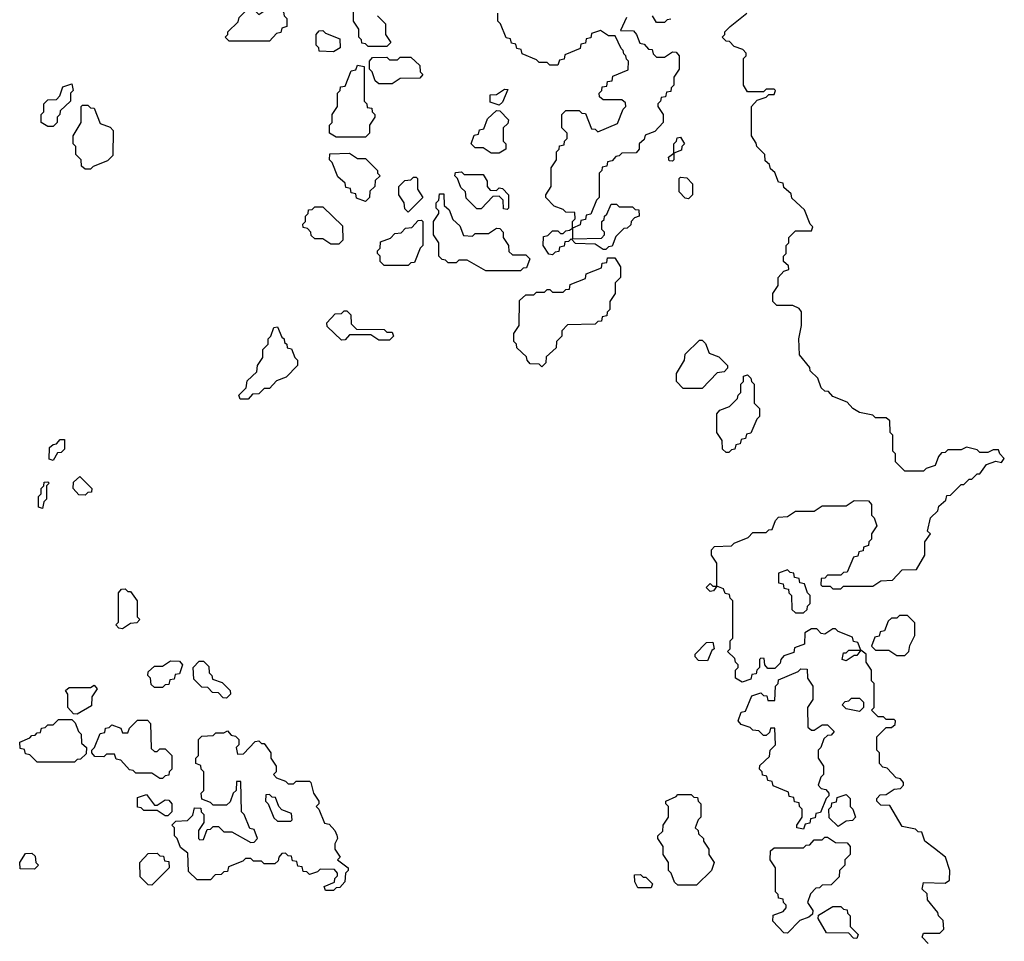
# Model space of a CAD drawing. Extents: x 2776963 to 2884430, y 684484 to 829250.
# Tile 102 of 256: x 2866890 to 2870577, y 767290 to 770740. Entities that reach past the tile are written whole.
import ezdxf

# ---------------------------------------------------------------- set-up
doc = ezdxf.new("R2010")
doc.units = 0

msp = doc.modelspace()

# ---------------------------------------------------------------- linework, layer by layer
at = {"layer": '0CON20XD'}
for points in [[(2867825, 770660), (2867675, 770660), (2867660, 770675), (2867670, 770685), (2867670, 770695), (2867708.3, 770731.7), (2867711.7, 770748.3), (2867741.7, 770778.3), (2867765, 770780), (2867785, 770760), (2867815, 770780), (2867865, 770780), (2867878.3, 770768.3), (2867880, 770755), (2867890, 770745), (2867890, 770715), (2867871.7, 770708.3), (2867868.3, 770691.7), (2867851.7, 770688.3), (2867825, 770660)], [(2868265, 770640), (2868195, 770640), (2868185, 770650), (2868171.7, 770651.7), (2868170, 770665), (2868160, 770675), (2868160, 770705), (2868140, 770735), (2868140, 770785)], [(2868230, 770755), (2868260, 770725), (2868260, 770685), (2868280, 770655), (2868265, 770640)], [(2868971.7, 769901.7), (2868955, 769920), (2868945, 769910), (2868931.7, 769908.3), (2868928.3, 769891.7), (2868911.7, 769888.3), (2868908.3, 769871.7), (2868895, 769870), (2868885, 769860), (2868871.7, 769861.7), (2868850, 769895), (2868851.7, 769928.3), (2868868.3, 769931.7), (2868885, 769950), (2868905, 769950), (2868915, 769940), (2868925, 769940), (2868935, 769950), (2868948.3, 769951.7), (2868960, 769960), (2868960, 769985), (2868970, 769995), (2868968.3, 770018.3), (2868935, 770020), (2868925, 770030), (2868891.7, 770041.7), (2868860, 770075), (2868860, 770085), (2868880, 770115), (2868880, 770185), (2868900, 770215), (2868900, 770245), (2868910, 770255), (2868911.7, 770268.3), (2868928.3, 770271.7), (2868930, 770285), (2868940, 770295), (2868940, 770315), (2868920, 770335), (2868920, 770385), (2868935, 770400), (2868985, 770400), (2868995, 770390), (2869008.3, 770388.3), (2869031.7, 770331.7), (2869045, 770330), (2869055, 770320), (2869128.3, 770351.7), (2869150, 770405), (2869160, 770415), (2869158.3, 770428.3), (2869145, 770440), (2869075, 770440), (2869061.7, 770451.7), (2869060, 770465), (2869070, 770475), (2869071.7, 770488.3), (2869088.3, 770491.7), (2869091.7, 770508.3), (2869108.3, 770511.7), (2869111.7, 770528.3), (2869168.3, 770551.7), (2869170, 770585), (2869161.7, 770591.7), (2869160, 770605), (2869151.7, 770611.7), (2869150, 770625), (2869141.7, 770631.7), (2869120, 770680), (2869095, 770680), (2869065, 770700), (2869031.7, 770688.3), (2869028.3, 770671.7), (2869011.7, 770668.3), (2869008.3, 770651.7), (2868991.7, 770648.3), (2868988.3, 770631.7), (2868931.7, 770608.3), (2868928.3, 770591.7), (2868911.7, 770588.3), (2868905, 770570), (2868875, 770570), (2868865, 770580), (2868835, 770580), (2868825, 770590), (2868771.7, 770611.7), (2868768.3, 770628.3), (2868751.7, 770631.7), (2868748.3, 770648.3), (2868731.7, 770651.7), (2868728.3, 770668.3), (2868711.7, 770671.7), (2868690, 770725), (2868680, 770735), (2868680, 770765)], [(2869161.7, 770748.3), (2869140, 770700), (2869188.3, 770698.3), (2869200, 770685), (2869211.7, 770651.7), (2869228.3, 770648.3), (2869245, 770630), (2869258.3, 770628.3), (2869261.7, 770611.7), (2869275, 770600), (2869305, 770600), (2869335, 770620), (2869348.3, 770618.3), (2869360, 770605), (2869360, 770555), (2869340, 770525), (2869340, 770495), (2869330, 770485), (2869328.3, 770471.7), (2869311.7, 770468.3), (2869308.3, 770451.7), (2869291.7, 770448.3), (2869290, 770435), (2869280, 770425), (2869280, 770415), (2869300, 770385), (2869300, 770355), (2869268.3, 770321.7), (2869231.7, 770308.3), (2869228.3, 770291.7), (2869210, 770275), (2869210, 770255), (2869198.3, 770241.7), (2869145, 770240), (2869135, 770230), (2869121.7, 770228.3), (2869108.3, 770211.7), (2869091.7, 770208.3), (2869088.3, 770191.7), (2869071.7, 770188.3), (2869070, 770175), (2869060, 770165), (2869060, 770075), (2869050, 770065), (2869028.3, 770011.7), (2869011.7, 770008.3), (2869008.3, 769991.7), (2868991.7, 769988.3), (2868988.3, 769971.7), (2868960, 769960), (2868960, 769920), (2869068.3, 769921.7), (2869080, 769935), (2869080, 769945), (2869070, 769955), (2869070, 769985), (2869078.3, 769991.7), (2869080, 770005), (2869088.3, 770011.7), (2869105, 770050), (2869125, 770050), (2869135, 770040), (2869185, 770040), (2869195, 770030), (2869208.3, 770028.3), (2869210, 770005), (2869191.7, 769998.3), (2869180, 769985), (2869178.3, 769971.7), (2869165, 769960), (2869151.7, 769958.3), (2869121.7, 769928.3), (2869108.3, 769891.7), (2869095, 769890), (2869085, 769880), (2869075, 769880), (2869045, 769900), (2868971.7, 769901.7)], [(2869328.3, 770741.7), (2869315, 770740), (2869305, 770730), (2869275, 770730), (2869260, 770755)], [(2870291.7, 767281.7), (2870270, 767305), (2870275, 767320), (2870335, 767320), (2870350, 767335), (2870348.3, 767368.3), (2870330, 767385), (2870328.3, 767398.3), (2870290, 767445), (2870288.3, 767468.3), (2870270, 767485), (2870275, 767510), (2870355, 767507.5), (2870371.7, 767518.3), (2870372.5, 767555), (2870356.7, 767605), (2870315, 767637.5), (2870280, 767665), (2870268.3, 767698.3), (2870255, 767700), (2870245, 767710), (2870195, 767720), (2870148.3, 767798.3), (2870115, 767800), (2870100, 767815), (2870100, 767825), (2870111.7, 767838.3), (2870135, 767840), (2870165, 767860), (2870188.3, 767861.7), (2870200, 767875), (2870200, 767885), (2870188.3, 767898.3), (2870171.7, 767901.7), (2870138.3, 767938.3), (2870121.7, 767941.7), (2870110, 767955), (2870110, 767995), (2870100, 768005), (2870100, 768055), (2870135, 768090), (2870155, 768090), (2870168.3, 768101.7), (2870170, 768115), (2870165, 768120), (2870135, 768120), (2870125, 768130), (2870105, 768130), (2870080, 768155), (2870090, 768165), (2870090, 768255), (2870080, 768265), (2870080, 768305), (2870060, 768335), (2870060, 768365), (2870040, 768380), (2870025, 768360), (2870015, 768360), (2869985, 768340), (2869970, 768345), (2869975, 768370), (2869985, 768370), (2869995, 768380), (2870040, 768380), (2870028.3, 768408.3), (2870011.7, 768411.7), (2870008.3, 768428.3), (2869955, 768450), (2869945, 768460), (2869935, 768460), (2869905, 768440), (2869891.7, 768441.7), (2869875, 768460), (2869855, 768460), (2869830, 768445), (2869828.3, 768401.7), (2869791.7, 768388.3), (2869788.3, 768371.7), (2869751.7, 768358.3), (2869740, 768345), (2869738.3, 768331.7), (2869718.3, 768311.7), (2869691.7, 768311.7), (2869680, 768325), (2869678.3, 768348.3), (2869665, 768350), (2869660, 768345), (2869660, 768315), (2869650, 768305), (2869648.3, 768291.7), (2869631.7, 768288.3), (2869628.3, 768271.7), (2869595, 768260), (2869570, 768275), (2869570, 768305), (2869580, 768315), (2869580, 768325), (2869570, 768335), (2869568.3, 768348.3), (2869540, 768375), (2869550, 768385), (2869550, 768415), (2869560, 768425), (2869560, 768565), (2869550, 768575), (2869548.3, 768588.3), (2869531.7, 768591.7), (2869525, 768610), (2869500, 768620), (2869488.3, 768601.7), (2869475, 768600), (2869460, 768615), (2869475, 768630), (2869485, 768620), (2869500, 768620), (2869500, 768705), (2869480, 768735), (2869480, 768755), (2869491.7, 768768.3), (2869555, 768770), (2869565, 768780), (2869618.3, 768801.7), (2869635, 768820), (2869685, 768820), (2869695, 768830), (2869708.3, 768831.7), (2869720, 768865), (2869731.7, 768878.3), (2869765, 768880), (2869795, 768900), (2869865, 768900), (2869895, 768920), (2869985, 768920), (2870015, 768940), (2870068.3, 768938.3), (2870080, 768925), (2870080, 768885), (2870090, 768875), (2870100, 768845), (2870080, 768815), (2870080, 768795), (2870070, 768785), (2870068.3, 768771.7), (2870050, 768765), (2870048.3, 768751.7), (2870031.7, 768748.3), (2870028.3, 768731.7), (2870011.7, 768728.3), (2869988.3, 768671.7), (2869975, 768670), (2869965, 768660), (2869915, 768660), (2869905, 768650), (2869891.7, 768648.3), (2869890, 768625), (2869895, 768620), (2869925, 768620), (2869935, 768610), (2869965, 768610), (2869975, 768620), (2870085, 768620), (2870115, 768640), (2870158.3, 768641.7), (2870195, 768680), (2870248.3, 768681.7), (2870280, 768735), (2870280, 768785), (2870300, 768815), (2870290, 768825), (2870300, 768875), (2870328.3, 768901.7), (2870331.7, 768918.3), (2870358.3, 768941.7), (2870361.7, 768958.3), (2870375, 768960), (2870415, 769000), (2870425, 769000), (2870445, 769020), (2870455, 769020), (2870475, 769040), (2870485, 769040), (2870510, 769075), (2870545, 769087.5), (2870567, 769083), (2870577, 769097), (2870560, 769115), (2870555, 769130), (2870535, 769130), (2870515, 769120), (2870485, 769120), (2870475, 769130), (2870435, 769140), (2870415, 769130), (2870365, 769130), (2870355, 769120), (2870341.7, 769118.3), (2870330, 769105), (2870318.3, 769071.7), (2870285, 769060), (2870275, 769050), (2870205, 769050), (2870170, 769085), (2870170, 769115), (2870160, 769125), (2870160, 769185), (2870150, 769195), (2870148.3, 769238.3), (2870135, 769250), (2870095, 769250), (2870085, 769260), (2870035, 769270), (2870010, 769285), (2869988.3, 769308.3), (2869935, 769330), (2869918.3, 769348.3), (2869905, 769350), (2869891.7, 769361.7), (2869878.3, 769398.3), (2869850, 769425), (2869848.3, 769438.3), (2869810, 769485), (2869807.5, 769545), (2869817.5, 769595), (2869817, 769647), (2869808.3, 769658.3), (2869785, 769670), (2869725, 769670), (2869710, 769685), (2869710, 769715), (2869730, 769745), (2869730, 769775), (2869751.7, 769798.3), (2869770, 769805), (2869768.3, 769818.3), (2869750, 769835), (2869750, 769855), (2869760, 769865), (2869760, 769895), (2869770, 769905), (2869770, 769925), (2869795, 769950), (2869855, 769950), (2869860, 769965), (2869850, 769975), (2869828.3, 770028.3), (2869781.7, 770071.7), (2869778.3, 770088.3), (2869751.7, 770111.7), (2869748.3, 770128.3), (2869731.7, 770131.7), (2869718.3, 770168.3), (2869701.7, 770181.7), (2869698.3, 770198.3), (2869681.7, 770211.7), (2869680, 770235), (2869650, 770265), (2869648.3, 770278.3), (2869630, 770305), (2869630, 770415), (2869651.7, 770438.3), (2869685, 770450), (2869695, 770460), (2869715, 770460), (2869720, 770475), (2869715, 770480), (2869685, 770480), (2869675, 770470), (2869615, 770470), (2869600, 770495), (2869600, 770595), (2869610, 770605), (2869610, 770615), (2869598.3, 770628.3), (2869565, 770640), (2869548.3, 770658.3), (2869535, 770660), (2869520, 770675), (2869530, 770685), (2869530, 770695), (2869550, 770715), (2869612.5, 770765)], [(2868065, 770620), (2868011.7, 770621.7), (2868010, 770635), (2868000, 770645), (2868000, 770685), (2868011.7, 770698.3), (2868025, 770700), (2868035, 770690), (2868088.3, 770668.3), (2868090, 770635), (2868065, 770620)], [(2868285, 770500), (2868235, 770500), (2868221.7, 770511.7), (2868210, 770545), (2868200, 770555), (2868200, 770585), (2868211.7, 770598.3), (2868265, 770600), (2868275, 770590), (2868305, 770590), (2868315, 770600), (2868355, 770600), (2868388.3, 770568.3), (2868390, 770545), (2868400, 770535), (2868388.3, 770521.7), (2868315, 770520), (2868285, 770500)], [(2868185, 770300), (2868075, 770300), (2868050, 770315), (2868050, 770345), (2868060, 770355), (2868060, 770385), (2868080, 770415), (2868080, 770465), (2868090, 770475), (2868091.7, 770488.3), (2868108.3, 770491.7), (2868131.7, 770548.3), (2868148.3, 770551.7), (2868155, 770570), (2868180, 770565), (2868180, 770435), (2868190, 770425), (2868191.7, 770411.7), (2868208.3, 770408.3), (2868210, 770395), (2868220, 770385), (2868220, 770375), (2868200, 770345), (2868200, 770315), (2868185, 770300)], [(2867015, 770340), (2866995, 770340), (2866970, 770355), (2866970, 770385), (2866980, 770395), (2866980, 770425), (2866995, 770440), (2867028.3, 770441.7), (2867040, 770455), (2867051.7, 770488.3), (2867085, 770500), (2867090, 770475), (2867080, 770465), (2867080, 770435), (2867041.7, 770398.3), (2867040, 770385), (2867030, 770375), (2867030, 770355), (2867015, 770340)], [(2868685, 770420), (2868651.7, 770431.7), (2868651.7, 770458.3), (2868675, 770460), (2868705, 770480), (2868718.3, 770478.3), (2868698.3, 770431.7), (2868685, 770420)], [(2867155, 770180), (2867135, 770180), (2867121.7, 770191.7), (2867120, 770215), (2867100, 770235), (2867100, 770265), (2867090, 770275), (2867090, 770305), (2867120, 770355), (2867120, 770415), (2867125, 770420), (2867145, 770420), (2867155, 770410), (2867168.3, 770408.3), (2867191.7, 770351.7), (2867228.3, 770338.3), (2867240, 770325), (2867238.3, 770231.7), (2867218.3, 770211.7), (2867165, 770190), (2867155, 770180)], [(2868685, 770240), (2868655, 770240), (2868625, 770260), (2868595, 770260), (2868580, 770275), (2868591.7, 770308.3), (2868608.3, 770311.7), (2868611.7, 770328.3), (2868628.3, 770331.7), (2868641.7, 770368.3), (2868675, 770400), (2868688.3, 770398.3), (2868720, 770365), (2868718.3, 770351.7), (2868700, 770335), (2868700, 770285), (2868710, 770275), (2868710, 770255), (2868685, 770240)], [(2869335, 770210), (2869321.7, 770211.7), (2869320, 770225), (2869340, 770240), (2869340, 770275), (2869350, 770285), (2869351.7, 770298.3), (2869365, 770300), (2869380, 770275), (2869370, 770265), (2869368.3, 770251.7), (2869340, 770240), (2869340, 770215), (2869335, 770210)], [(2868185, 770060), (2868151.7, 770071.7), (2868148.3, 770088.3), (2868131.7, 770091.7), (2868128.3, 770108.3), (2868111.7, 770111.7), (2868108.3, 770128.3), (2868081.7, 770151.7), (2868060, 770205), (2868050, 770215), (2868051.7, 770238.3), (2868125, 770240), (2868155, 770220), (2868185, 770220), (2868230, 770175), (2868230, 770165), (2868240, 770155), (2868221.7, 770138.3), (2868220, 770115), (2868201.7, 770098.3), (2868200, 770075), (2868185, 770060)], [(2868345, 770020), (2868331.7, 770031.7), (2868330, 770055), (2868310, 770085), (2868310, 770115), (2868331.7, 770138.3), (2868355, 770140), (2868365, 770150), (2868375, 770150), (2868380, 770145), (2868380, 770105), (2868400, 770075), (2868345, 770020)], [(2868715, 770030), (2868701.7, 770031.7), (2868700, 770065), (2868685, 770080), (2868661.7, 770078.3), (2868618.3, 770031.7), (2868601.7, 770031.7), (2868561.7, 770071.7), (2868560, 770095), (2868541.7, 770111.7), (2868530, 770145), (2868520, 770155), (2868521.7, 770168.3), (2868545, 770170), (2868555, 770160), (2868625, 770160), (2868640, 770135), (2868640, 770115), (2868651.7, 770101.7), (2868675, 770100), (2868685, 770110), (2868698.3, 770108.3), (2868720, 770085), (2868720, 770035), (2868715, 770030)], [(2869395, 770070), (2869381.7, 770071.7), (2869360, 770095), (2869360, 770145), (2869365, 770150), (2869388.3, 770148.3), (2869410, 770125), (2869410, 770085), (2869395, 770070)], [(2868765, 769800), (2868635, 769800), (2868565, 769840), (2868535, 769840), (2868525, 769830), (2868495, 769830), (2868485, 769840), (2868471.7, 769841.7), (2868460, 769855), (2868460, 769905), (2868440, 769935), (2868440, 769985), (2868460, 770015), (2868460, 770025), (2868450, 770035), (2868450, 770055), (2868460, 770065), (2868461.7, 770088.3), (2868478.3, 770088.3), (2868480, 770045), (2868498.3, 770028.3), (2868511.7, 769991.7), (2868538.3, 769968.3), (2868551.7, 769931.7), (2868585, 769930), (2868595, 769940), (2868645, 769940), (2868675, 769960), (2868688.3, 769958.3), (2868700, 769945), (2868700, 769925), (2868720, 769895), (2868721.7, 769871.7), (2868735, 769860), (2868785, 769860), (2868800, 769845), (2868788.3, 769811.7), (2868775, 769810), (2868765, 769800)], [(2868085, 769900), (2868055, 769900), (2868025, 769920), (2867995, 769920), (2867981.7, 769931.7), (2867980, 769945), (2867968.3, 769958.3), (2867951.7, 769961.7), (2867950, 769975), (2867960, 769985), (2867960, 770005), (2867970, 770015), (2867971.7, 770028.3), (2867985, 770030), (2867995, 770040), (2868025, 770040), (2868098.3, 769968.3), (2868100, 769915), (2868085, 769900)], [(2868345, 769820), (2868255, 769820), (2868240, 769835), (2868240, 769855), (2868230, 769865), (2868230, 769875), (2868240, 769885), (2868241.7, 769908.3), (2868278.3, 769921.7), (2868295, 769940), (2868318.3, 769941.7), (2868335, 769960), (2868358.3, 769961.7), (2868381.7, 769988.3), (2868395, 769990), (2868400, 769985), (2868400, 769895), (2868390, 769885), (2868368.3, 769831.7), (2868355, 769830), (2868345, 769820)], [(2868845, 769440), (2868835, 769450), (2868801.7, 769451.7), (2868790, 769465), (2868788.3, 769478.3), (2868751.7, 769511.7), (2868750, 769525), (2868740, 769535), (2868740, 769565), (2868760, 769595), (2868761.7, 769688.3), (2868785, 769710), (2868815, 769710), (2868825, 769720), (2868855, 769720), (2868865, 769730), (2868875, 769730), (2868885, 769720), (2868925, 769720), (2868935, 769730), (2868948.3, 769731.7), (2868951.7, 769748.3), (2869008.3, 769771.7), (2869011.7, 769788.3), (2869068.3, 769811.7), (2869071.7, 769828.3), (2869088.3, 769831.7), (2869091.7, 769848.3), (2869118.3, 769848.3), (2869140, 769815), (2869140, 769775), (2869120, 769755), (2869120, 769715), (2869100, 769685), (2869100, 769655), (2869090, 769645), (2869088.3, 769631.7), (2869071.7, 769628.3), (2869068.3, 769611.7), (2869055, 769610), (2869045, 769600), (2868941.7, 769598.3), (2868920, 769575), (2868920, 769555), (2868900, 769535), (2868898.3, 769511.7), (2868861.7, 769478.3), (2868860, 769455), (2868845, 769440)], [(2868275, 769540), (2868235, 769540), (2868205, 769560), (2868125, 769560), (2868108.3, 769541.7), (2868095, 769540), (2868041.7, 769591.7), (2868040, 769605), (2868071.7, 769638.3), (2868095, 769640), (2868105, 769650), (2868115, 769650), (2868130, 769635), (2868131.7, 769601.7), (2868151.7, 769581.7), (2868255, 769580), (2868265, 769570), (2868285, 769570), (2868290, 769555), (2868275, 769540)], [(2867745, 769320), (2867715, 769320), (2867710, 769335), (2867738.3, 769361.7), (2867741.7, 769388.3), (2867778.3, 769421.7), (2867780, 769445), (2867800, 769475), (2867800, 769505), (2867820, 769525), (2867820, 769545), (2867830, 769555), (2867841.7, 769588.3), (2867855, 769590), (2867871.7, 769551.7), (2867880, 769545), (2867881.7, 769531.7), (2867890, 769525), (2867891.7, 769511.7), (2867908.3, 769508.3), (2867920, 769475), (2867930, 769465), (2867930, 769445), (2867888.3, 769401.7), (2867851.7, 769388.3), (2867825, 769360), (2867805, 769360), (2867785, 769340), (2867761.7, 769338.3), (2867745, 769320)], [(2869445, 769360), (2869375, 769360), (2869350, 769385), (2869350, 769415), (2869380, 769465), (2869381.7, 769488.3), (2869435, 769540), (2869445, 769540), (2869458.3, 769528.3), (2869471.7, 769491.7), (2869508.3, 769478.3), (2869540, 769445), (2869540, 769435), (2869528.3, 769421.7), (2869501.7, 769418.3), (2869445, 769360)], [(2869545, 769120), (2869535, 769120), (2869521.7, 769131.7), (2869520, 769165), (2869500, 769195), (2869500, 769265), (2869511.7, 769278.3), (2869548.3, 769291.7), (2869578.3, 769321.7), (2869580, 769335), (2869590, 769345), (2869590, 769375), (2869600, 769385), (2869600, 769405), (2869615, 769410), (2869628.3, 769398.3), (2869630, 769385), (2869640, 769375), (2869640, 769305), (2869660, 769285), (2869660, 769255), (2869650, 769245), (2869628.3, 769191.7), (2869611.7, 769188.3), (2869608.3, 769171.7), (2869591.7, 769168.3), (2869588.3, 769151.7), (2869571.7, 769148.3), (2869568.3, 769131.7), (2869555, 769130), (2869545, 769120)], [(2867015, 769090), (2867000, 769095), (2867001.7, 769138.3), (2867015, 769150), (2867028.3, 769151.7), (2867041.7, 769168.3), (2867058.3, 769168.3), (2867058.3, 769131.7), (2867045, 769120), (2867031.7, 769118.3), (2867015, 769090)], [(2866975, 768910), (2866960, 768915), (2866960, 768955), (2866970, 768965), (2866970, 768985), (2866980, 768995), (2866981.7, 769008.3), (2866995, 769010), (2867000, 769005), (2866990, 768995), (2866990, 768945), (2866980, 768935), (2866975, 768910)], [(2867135, 768960), (2867111.7, 768961.7), (2867090, 768985), (2867091.7, 769008.3), (2867115, 769030), (2867160, 768985), (2867158.3, 768971.7), (2867145, 768970), (2867135, 768960)], [(2869825, 768520), (2869838.3, 768531.7), (2869840, 768545), (2869850, 768555), (2869850, 768585), (2869840, 768595), (2869828.3, 768628.3), (2869811.7, 768631.7), (2869808.3, 768648.3), (2869791.7, 768651.7), (2869788.3, 768668.3), (2869775, 768670), (2869765, 768680), (2869731.7, 768668.3), (2869731.7, 768631.7), (2869748.3, 768628.3), (2869751.7, 768611.7), (2869768.3, 768608.3), (2869770, 768595), (2869780, 768585), (2869781.7, 768531.7), (2869795, 768520), (2869825, 768520)], [(2867275, 768460), (2867261.7, 768461.7), (2867250, 768475), (2867260, 768485), (2867260, 768595), (2867271.7, 768608.3), (2867285, 768610), (2867295, 768600), (2867305, 768600), (2867330, 768565), (2867330, 768505), (2867340, 768495), (2867328.3, 768481.7), (2867305, 768480), (2867275, 768460)], [(2870205, 768360), (2870220, 768375), (2870223, 768397), (2870242.5, 768435), (2870241.7, 768481.7), (2870215, 768510), (2870185, 768510), (2870175, 768500), (2870155, 768500), (2870141.7, 768488.3), (2870128.3, 768451.7), (2870111.7, 768448.3), (2870108.3, 768431.7), (2870091.7, 768428.3), (2870080, 768395), (2870095, 768380), (2870145, 768380), (2870175, 768360), (2870205, 768360)], [(2869465, 768340), (2869431.7, 768341.7), (2869420, 768355), (2869420, 768365), (2869461.7, 768408.3), (2869485, 768410), (2869490, 768385), (2869481.7, 768378.3), (2869465, 768340)], [(2867425, 768240), (2867395, 768240), (2867381.7, 768251.7), (2867380, 768275), (2867370, 768285), (2867371.7, 768298.3), (2867395, 768320), (2867425, 768320), (2867455, 768340), (2867488.3, 768338.3), (2867500, 768325), (2867488.3, 768291.7), (2867471.7, 768288.3), (2867468.3, 768271.7), (2867451.7, 768268.3), (2867448.3, 768251.7), (2867435, 768250), (2867425, 768240)], [(2867665, 768200), (2867651.7, 768201.7), (2867635, 768220), (2867611.7, 768221.7), (2867595, 768240), (2867571.7, 768241.7), (2867541.7, 768271.7), (2867540, 768315), (2867561.7, 768338.3), (2867578.3, 768338.3), (2867598.3, 768318.3), (2867600, 768295), (2867610, 768285), (2867611.7, 768271.7), (2867648.3, 768258.3), (2867678.3, 768228.3), (2867680, 768215), (2867665, 768200)], [(2869825, 767710), (2869800, 767715), (2869800, 767725), (2869820, 767755), (2869820, 767785), (2869810, 767795), (2869808.3, 767808.3), (2869791.7, 767811.7), (2869788.3, 767828.3), (2869771.7, 767831.7), (2869768.3, 767848.3), (2869711.7, 767871.7), (2869708.3, 767888.3), (2869691.7, 767891.7), (2869688.3, 767908.3), (2869671.7, 767911.7), (2869670, 767925), (2869660, 767935), (2869661.7, 767948.3), (2869698.3, 767981.7), (2869700, 768005), (2869720, 768025), (2869718.3, 768088.3), (2869701.7, 768088.3), (2869698.3, 768071.7), (2869685, 768060), (2869675, 768060), (2869658.3, 768078.3), (2869635, 768080), (2869625, 768090), (2869591.7, 768101.7), (2869580, 768115), (2869591.7, 768148.3), (2869608.3, 768151.7), (2869631.7, 768208.3), (2869665, 768220), (2869675, 768210), (2869688.3, 768208.3), (2869691.7, 768191.7), (2869718.3, 768191.7), (2869720, 768245), (2869730, 768255), (2869731.7, 768268.3), (2869805, 768300), (2869815, 768310), (2869838.3, 768308.3), (2869840, 768275), (2869860, 768245), (2869860, 768195), (2869840, 768165), (2869841.7, 768091.7), (2869855, 768080), (2869865, 768080), (2869895, 768100), (2869915, 768100), (2869940, 768075), (2869928.3, 768061.7), (2869915, 768060), (2869901.7, 768048.3), (2869890, 768015), (2869880, 768005), (2869880, 767975), (2869900, 767945), (2869900, 767915), (2869890, 767905), (2869880, 767875), (2869891.7, 767861.7), (2869908.3, 767858.3), (2869920, 767845), (2869920, 767835), (2869910, 767825), (2869888.3, 767771.7), (2869871.7, 767768.3), (2869868.3, 767751.7), (2869851.7, 767748.3), (2869848.3, 767731.7), (2869831.7, 767728.3), (2869825, 767710)], [(2867105, 768140), (2867091.7, 768141.7), (2867070, 768165), (2867070, 768215), (2867061.7, 768228.3), (2867075, 768240), (2867155, 768240), (2867168.3, 768248.3), (2867180, 768235), (2867160, 768205), (2867158.3, 768171.7), (2867105, 768140)], [(2870035, 768150), (2869985, 768160), (2869970, 768175), (2869981.7, 768188.3), (2869995, 768190), (2870005, 768200), (2870035, 768200), (2870050, 768185), (2870050, 768165), (2870035, 768150)], [(2867095, 767960), (2866955, 767960), (2866928.3, 767988.3), (2866911.7, 767991.7), (2866908.3, 768008.3), (2866891.7, 768011.7), (2866890, 768035), (2866928.3, 768051.7), (2866935, 768060), (2866948.3, 768061.7), (2866955, 768070), (2866968.3, 768071.7), (2866971.7, 768088.3), (2866985, 768090), (2866995, 768100), (2867015, 768100), (2867035, 768120), (2867085, 768120), (2867098.3, 768108.3), (2867110, 768075), (2867120, 768065), (2867121.7, 768031.7), (2867140, 768015), (2867138.3, 767991.7), (2867118.3, 767971.7), (2867105, 767970), (2867095, 767960)], [(2867425, 767900), (2867415, 767900), (2867385, 767920), (2867325, 767920), (2867315, 767930), (2867301.7, 767931.7), (2867268.3, 767968.3), (2867251.7, 767971.7), (2867245, 767990), (2867215, 767990), (2867205, 767980), (2867171.7, 767981.7), (2867160, 767995), (2867160, 768005), (2867170, 768015), (2867191.7, 768068.3), (2867208.3, 768071.7), (2867211.7, 768088.3), (2867225, 768090), (2867235, 768100), (2867268.3, 768088.3), (2867275, 768070), (2867295, 768070), (2867301.7, 768088.3), (2867331.7, 768118.3), (2867368.3, 768118.3), (2867380, 768105), (2867381.7, 768011.7), (2867395, 768000), (2867405, 768000), (2867415, 768010), (2867435, 768010), (2867460, 767985), (2867460, 767935), (2867450, 767925), (2867448.3, 767911.7), (2867435, 767910), (2867425, 767900)], [(2868065, 767480), (2868035, 767480), (2868030, 767495), (2868068.3, 767511.7), (2868070, 767525), (2868080, 767535), (2868080, 767545), (2868068.3, 767558.3), (2868015, 767560), (2868005, 767550), (2867975, 767540), (2867965, 767550), (2867951.7, 767551.7), (2867948.3, 767568.3), (2867931.7, 767571.7), (2867928.3, 767588.3), (2867911.7, 767591.7), (2867908.3, 767608.3), (2867895, 767610), (2867885, 767620), (2867871.7, 767618.3), (2867860, 767605), (2867858.3, 767591.7), (2867845, 767580), (2867805, 767580), (2867795, 767590), (2867765, 767590), (2867755, 767600), (2867735, 767600), (2867725, 767590), (2867671.7, 767568.3), (2867668.3, 767551.7), (2867655, 767550), (2867645, 767540), (2867621.7, 767538.3), (2867605, 767520), (2867555, 767520), (2867521.7, 767551.7), (2867520, 767620), (2867491.7, 767641.7), (2867480, 767675), (2867470, 767685), (2867470, 767715), (2867460, 767725), (2867475, 767740), (2867518.3, 767741.7), (2867538.3, 767761.7), (2867545, 767790), (2867568.3, 767788.3), (2867570, 767775), (2867580, 767765), (2867580, 767735), (2867560, 767705), (2867560, 767675), (2867565, 767670), (2867578.3, 767671.7), (2867591.7, 767708.3), (2867605, 767710), (2867615, 767720), (2867635, 767720), (2867655, 767700), (2867685, 767700), (2867755, 767660), (2867768.3, 767661.7), (2867780, 767675), (2867768.3, 767708.3), (2867751.7, 767711.7), (2867730, 767765), (2867720, 767775), (2867718.3, 767888.3), (2867701.7, 767888.3), (2867700, 767855), (2867690, 767845), (2867678.3, 767811.7), (2867665, 767800), (2867615, 767800), (2867605, 767810), (2867571.7, 767821.7), (2867570, 767845), (2867580, 767855), (2867580, 767925), (2867570, 767935), (2867568.3, 767948.3), (2867550, 767955), (2867550, 767975), (2867560, 767985), (2867560, 768045), (2867571.7, 768058.3), (2867615, 768060), (2867625, 768070), (2867655, 768070), (2867668.3, 768078.3), (2867681.7, 768061.7), (2867698.3, 768058.3), (2867710, 768045), (2867710, 768025), (2867700, 768015), (2867705, 767990), (2867728.3, 767991.7), (2867771.7, 768038.3), (2867785, 768040), (2867795, 768030), (2867805, 768030), (2867830, 767995), (2867830, 767975), (2867850, 767945), (2867850, 767925), (2867840, 767915), (2867851.7, 767901.7), (2867885, 767890), (2867895, 767880), (2867915, 767880), (2867925, 767890), (2867975, 767890), (2867980, 767885), (2867990, 767845), (2868010, 767815), (2868010, 767805), (2868000, 767795), (2868010, 767785), (2868031.7, 767731.7), (2868048.3, 767728.3), (2868070, 767705), (2868077, 767687), (2868080, 767675), (2868070, 767655), (2868070, 767635), (2868090, 767605), (2868080, 767595), (2868120, 767565), (2868120, 767555), (2868110, 767545), (2868107, 767513), (2868088.3, 767491.7), (2868075, 767490), (2868065, 767480)], [(2867445, 767760), (2867435, 767760), (2867405, 767780), (2867355, 767780), (2867345, 767790), (2867331.7, 767791.7), (2867331.7, 767828.3), (2867365, 767840), (2867395, 767800), (2867405, 767800), (2867435, 767820), (2867448.3, 767818.3), (2867460, 767805), (2867460, 767775), (2867445, 767760)], [(2867905, 767740), (2867910, 767745), (2867908.3, 767768.3), (2867871.7, 767781.7), (2867860, 767795), (2867848.3, 767828.3), (2867835, 767830), (2867825, 767840), (2867811.7, 767838.3), (2867810, 767815), (2867820, 767805), (2867841.7, 767751.7), (2867855, 767740), (2867905, 767740)], [(2869425, 767500), (2869355, 767500), (2869341.7, 767511.7), (2869330, 767545), (2869320, 767555), (2869320, 767585), (2869300, 767615), (2869300, 767645), (2869280, 767675), (2869280, 767685), (2869298.3, 767701.7), (2869300, 767725), (2869320, 767755), (2869320, 767795), (2869310, 767805), (2869310, 767815), (2869348.3, 767831.7), (2869355, 767840), (2869405, 767840), (2869415, 767830), (2869428.3, 767828.3), (2869430, 767815), (2869440, 767805), (2869440, 767755), (2869430, 767745), (2869420, 767715), (2869430, 767705), (2869431.7, 767691.7), (2869450, 767675), (2869450, 767665), (2869470, 767635), (2869470, 767615), (2869490, 767585), (2869480, 767555), (2869425, 767500)], [(2869955, 767720), (2869921.7, 767751.7), (2869920, 767785), (2869930, 767795), (2869931.7, 767808.3), (2869948.3, 767811.7), (2869951.7, 767828.3), (2869985, 767840), (2870000, 767825), (2870000, 767795), (2870010, 767785), (2870020, 767755), (2870008.3, 767741.7), (2869985, 767740), (2869955, 767720)], [(2869765, 767320), (2869751.7, 767321.7), (2869710, 767365), (2869711.7, 767388.3), (2869748.3, 767401.7), (2869760, 767415), (2869760, 767425), (2869750, 767435), (2869748.3, 767448.3), (2869731.7, 767451.7), (2869730, 767465), (2869720, 767475), (2869720, 767565), (2869700, 767595), (2869701.7, 767628.3), (2869715, 767640), (2869825, 767640), (2869835, 767650), (2869848.3, 767651.7), (2869865, 767670), (2869895, 767670), (2869905, 767680), (2869915, 767680), (2869945, 767660), (2869988.3, 767658.3), (2870000, 767645), (2870000, 767615), (2869980, 767595), (2869980, 767575), (2869960, 767555), (2869958.3, 767531.7), (2869928.3, 767501.7), (2869895, 767500), (2869885, 767490), (2869871.7, 767488.3), (2869851.7, 767468.3), (2869840, 767435), (2869860, 767405), (2869858.3, 767391.7), (2869845, 767380), (2869811.7, 767368.3), (2869765, 767320)], [(2866945, 767560), (2866891.7, 767561.7), (2866890, 767585), (2866911.7, 767618.3), (2866935, 767620), (2866948.3, 767608.3), (2866950, 767585), (2866960, 767575), (2866945, 767560)], [(2867385, 767500), (2867371.7, 767501.7), (2867341.7, 767531.7), (2867340, 767585), (2867371.7, 767618.3), (2867405, 767620), (2867415, 767610), (2867428.3, 767608.3), (2867431.7, 767591.7), (2867448.3, 767588.3), (2867450, 767565), (2867385, 767500)], [(2869255, 767490), (2869205, 767490), (2869193, 767513), (2869191.7, 767538.3), (2869215, 767540), (2869225, 767530), (2869235, 767530), (2869260, 767505), (2869255, 767490)], [(2870025, 767300), (2870011.7, 767301.7), (2869995, 767320), (2869911.7, 767321.7), (2869880, 767375), (2869881.7, 767388.3), (2869935, 767420), (2869965, 767420), (2869975, 767410), (2869988.3, 767408.3), (2869990, 767395), (2870000, 767385), (2870000, 767345), (2870030, 767315), (2870025, 767300)]]:
    msp.add_lwpolyline(points, dxfattribs=at)

doc.saveas('drawing.dxf')
